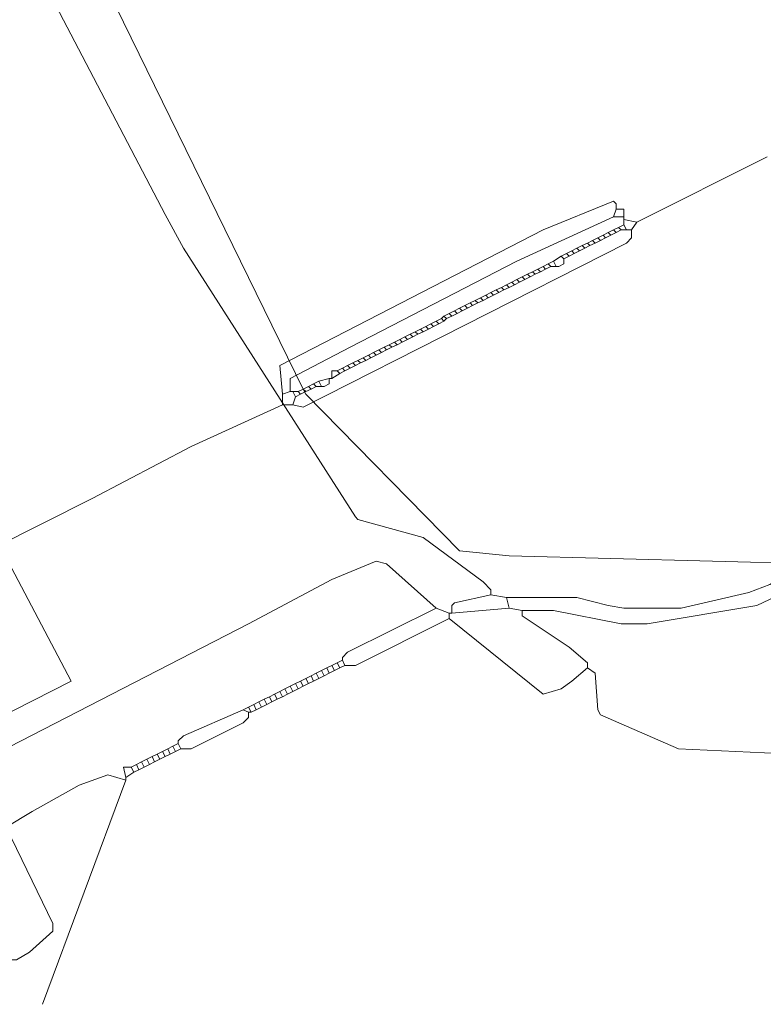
# Model space of a CAD drawing. Header units: metres. Extents: x 45249 to 48959, y 371564 to 373092.
# Tile 6 of 31: x 45459 to 45479, y 371927 to 371954. Entities that reach past the tile are written whole.
import ezdxf
from ezdxf.lldxf.tags import DXFTag

# ---------------------------------------------------------------- set-up
doc = ezdxf.new("R2010")
doc.units = ezdxf.units.M
doc.header["$MEASUREMENT"] = 0
doc.layers.add('B-WE-KL-DATA-DELTA', color=254, linetype='KL-DATA-N', lineweight=15)
doc.layers.add('B-WE-KL-ET_LS-G', color=254, linetype='KL-LS-N', lineweight=15)
doc.styles.get("Standard").update_dxf_attribs({"font": 'arial.ttf'})
tags = doc.linetypes.add('KL-DATA-N', pattern='A,4,-1,[101,NLCS.SHX,S=0.5,R=0,X=0,Y=0],-1,4,-1,["D",Standard,S=1,R=0,X=-0.25,Y=-0.5],-1.5', length=12.5).pattern_tags.tags
tags[18] = DXFTag(74, 10)
tags = doc.linetypes.add('KL-LS-N', pattern='A,4,-1,[103,NLCS.SHX,S=0.75,R=0,X=0,Y=0],-1,4,-1,["L",Standard,S=1,R=0,X=0,Y=-0.5],-2', length=13).pattern_tags.tags
tags[18] = DXFTag(74, 10)

msp = doc.modelspace()

# ---------------------------------------------------------------- linework, layer by layer
at = {"layer": 'B-WE-KL-DATA-DELTA', "color": 3, "lineweight": 0}
for points in [[(45479.179, 371950.25), (45475.607, 371948.464)], [(45479.179, 371950.25), (45475.607, 371948.464)], [(45475.036, 371948.821), (45475.036, 371948.964), (45474.964, 371949.036), (45473.036, 371948.25), (45465.821, 371944.536), (45465.893, 371943.75)], [(45475.036, 371948.821), (45475.036, 371948.964), (45474.964, 371949.036), (45473.036, 371948.25), (45465.821, 371944.536), (45465.893, 371943.75)], [(45475.036, 371948.821), (45474.964, 371948.607)], [(45475.036, 371948.821), (45474.964, 371948.607)], [(45475.036, 371948.821), (45475.25, 371948.821), (45475.25, 371948.607)], [(45475.036, 371948.821), (45475.25, 371948.821), (45475.25, 371948.607)], [(45474.964, 371948.607), (45472.321, 371947.393), (45467.75, 371945.036), (45466.107, 371944.179), (45466.107, 371943.821)], [(45474.964, 371948.607), (45472.321, 371947.393), (45467.75, 371945.036), (45466.107, 371944.179), (45466.107, 371943.821)], [(45474.964, 371948.607), (45475.25, 371948.607)], [(45474.964, 371948.607), (45475.25, 371948.607)], [(45475.25, 371948.607), (45475.25, 371948.536)], [(45475.25, 371948.607), (45475.25, 371948.536)], [(45475.25, 371948.536), (45475.607, 371948.464)], [(45475.25, 371948.536), (45475.25, 371948.393)], [(45475.25, 371948.536), (45475.607, 371948.464)], [(45475.25, 371948.536), (45475.25, 371948.393)], [(45475.107, 371948.321), (45474.964, 371948.25)], [(45475.107, 371948.321), (45474.964, 371948.25)], [(45475.25, 371948.393), (45475.107, 371948.321)], [(45475.25, 371948.393), (45475.107, 371948.321)], [(45475.107, 371948.321), (45475.179, 371948.25)], [(45475.107, 371948.321), (45475.179, 371948.25)], [(45475.25, 371948.393), (45475.321, 371948.25)], [(45475.25, 371948.393), (45475.321, 371948.25)], [(45475.607, 371948.464), (45475.464, 371948.25)], [(45475.607, 371948.464), (45475.464, 371948.25)], [(45475.464, 371948.25), (45475.464, 371948.036), (45475.321, 371947.893), (45466.464, 371943.393), (45466.179, 371943.464)], [(45475.464, 371948.25), (45475.464, 371948.036), (45475.321, 371947.893), (45466.464, 371943.393), (45466.179, 371943.464)], [(45474.536, 371948.036), (45474.393, 371947.964)], [(45474.536, 371948.036), (45474.393, 371947.964)], [(45474.679, 371948.107), (45474.536, 371948.036)], [(45474.679, 371948.107), (45474.536, 371948.036)], [(45474.536, 371948.036), (45474.607, 371947.964)], [(45474.536, 371948.036), (45474.607, 371947.964)], [(45474.75, 371948.036), (45474.607, 371947.964)], [(45474.75, 371948.036), (45474.607, 371947.964)], [(45474.821, 371948.179), (45474.679, 371948.107)], [(45474.821, 371948.179), (45474.679, 371948.107)], [(45474.679, 371948.107), (45474.75, 371948.036)], [(45474.679, 371948.107), (45474.75, 371948.036)], [(45474.893, 371948.107), (45474.75, 371948.036)], [(45474.893, 371948.107), (45474.75, 371948.036)], [(45474.964, 371948.25), (45474.821, 371948.179)], [(45474.964, 371948.25), (45474.821, 371948.179)], [(45474.821, 371948.179), (45474.893, 371948.107)], [(45474.821, 371948.179), (45474.893, 371948.107)], [(45475.036, 371948.179), (45474.893, 371948.107)], [(45475.036, 371948.179), (45474.893, 371948.107)], [(45474.964, 371948.25), (45475.036, 371948.179)], [(45474.964, 371948.25), (45475.036, 371948.179)], [(45475.179, 371948.25), (45475.036, 371948.179)], [(45475.179, 371948.25), (45475.036, 371948.179)], [(45475.179, 371948.25), (45475.321, 371948.25)], [(45475.179, 371948.25), (45475.321, 371948.25)], [(45475.321, 371948.25), (45475.464, 371948.25)], [(45475.321, 371948.25), (45475.464, 371948.25)], [(45473.964, 371947.75), (45473.821, 371947.679)], [(45473.964, 371947.75), (45473.821, 371947.679)], [(45474.107, 371947.821), (45473.964, 371947.75)], [(45474.107, 371947.821), (45473.964, 371947.75)], [(45473.964, 371947.75), (45474.036, 371947.679)], [(45473.964, 371947.75), (45474.036, 371947.679)], [(45474.179, 371947.75), (45474.036, 371947.679)], [(45474.179, 371947.75), (45474.036, 371947.679)], [(45474.25, 371947.893), (45474.107, 371947.821)], [(45474.25, 371947.893), (45474.107, 371947.821)], [(45474.107, 371947.821), (45474.179, 371947.75)], [(45474.107, 371947.821), (45474.179, 371947.75)], [(45474.321, 371947.821), (45474.179, 371947.75)], [(45474.321, 371947.821), (45474.179, 371947.75)], [(45474.393, 371947.964), (45474.25, 371947.893)], [(45474.393, 371947.964), (45474.25, 371947.893)], [(45474.25, 371947.893), (45474.321, 371947.821)], [(45474.25, 371947.893), (45474.321, 371947.821)], [(45474.464, 371947.893), (45474.321, 371947.821)], [(45474.464, 371947.893), (45474.321, 371947.821)], [(45474.393, 371947.964), (45474.464, 371947.893)], [(45474.393, 371947.964), (45474.464, 371947.893)], [(45474.607, 371947.964), (45474.464, 371947.893)], [(45474.607, 371947.964), (45474.464, 371947.893)], [(45473.536, 371947.536), (45473.321, 371947.393)], [(45473.536, 371947.536), (45473.321, 371947.393)], [(45473.607, 371947.464), (45473.607, 371947.321), (45473.464, 371947.25), (45473.393, 371947.25)], [(45473.607, 371947.464), (45473.607, 371947.321), (45473.464, 371947.25), (45473.393, 371947.25)], [(45473.679, 371947.607), (45473.536, 371947.536)], [(45473.679, 371947.607), (45473.536, 371947.536)], [(45473.536, 371947.536), (45473.607, 371947.464)], [(45473.536, 371947.536), (45473.607, 371947.464)], [(45473.75, 371947.536), (45473.607, 371947.464)], [(45473.75, 371947.536), (45473.607, 371947.464)], [(45473.821, 371947.679), (45473.679, 371947.607)], [(45473.821, 371947.679), (45473.679, 371947.607)], [(45473.679, 371947.607), (45473.75, 371947.536)], [(45473.679, 371947.607), (45473.75, 371947.536)], [(45473.893, 371947.607), (45473.75, 371947.536)], [(45473.893, 371947.607), (45473.75, 371947.536)], [(45473.821, 371947.679), (45473.893, 371947.607)], [(45473.821, 371947.679), (45473.893, 371947.607)], [(45474.036, 371947.679), (45473.893, 371947.607)], [(45474.036, 371947.679), (45473.893, 371947.607)], [(45472.893, 371947.179), (45472.75, 371947.107)], [(45472.893, 371947.179), (45472.75, 371947.107)], [(45473.036, 371947.25), (45472.893, 371947.179)], [(45473.036, 371947.25), (45472.893, 371947.179)], [(45472.893, 371947.179), (45472.964, 371947.107)], [(45472.893, 371947.179), (45472.964, 371947.107)], [(45473.107, 371947.179), (45472.964, 371947.107)], [(45473.107, 371947.179), (45472.964, 371947.107)], [(45473.179, 371947.321), (45473.036, 371947.25)], [(45473.179, 371947.321), (45473.036, 371947.25)], [(45473.036, 371947.25), (45473.107, 371947.179)], [(45473.036, 371947.25), (45473.107, 371947.179)], [(45473.25, 371947.25), (45473.107, 371947.179)], [(45473.25, 371947.25), (45473.107, 371947.179)], [(45473.321, 371947.393), (45473.179, 371947.321)], [(45473.321, 371947.393), (45473.179, 371947.321)], [(45473.179, 371947.321), (45473.25, 371947.25)], [(45473.179, 371947.321), (45473.25, 371947.25)], [(45473.25, 371947.25), (45473.393, 371947.25)], [(45473.25, 371947.25), (45473.393, 371947.25)], [(45473.321, 371947.393), (45473.393, 371947.25)], [(45473.321, 371947.393), (45473.393, 371947.25)], [(45472.464, 371946.964), (45472.321, 371946.893)], [(45472.464, 371946.964), (45472.321, 371946.893)], [(45472.607, 371947.036), (45472.464, 371946.964)], [(45472.607, 371947.036), (45472.464, 371946.964)], [(45472.464, 371946.964), (45472.536, 371946.893)], [(45472.464, 371946.964), (45472.536, 371946.893)], [(45472.679, 371946.964), (45472.536, 371946.893)], [(45472.679, 371946.964), (45472.536, 371946.893)], [(45472.75, 371947.107), (45472.607, 371947.036)], [(45472.75, 371947.107), (45472.607, 371947.036)], [(45472.607, 371947.036), (45472.679, 371946.964)], [(45472.607, 371947.036), (45472.679, 371946.964)], [(45472.821, 371947.036), (45472.679, 371946.964)], [(45472.821, 371947.036), (45472.679, 371946.964)], [(45472.75, 371947.107), (45472.821, 371947.036)], [(45472.75, 371947.107), (45472.821, 371947.036)], [(45472.964, 371947.107), (45472.821, 371947.036)], [(45472.964, 371947.107), (45472.821, 371947.036)], [(45471.893, 371946.679), (45471.75, 371946.607)], [(45471.893, 371946.679), (45471.75, 371946.607)], [(45472.036, 371946.75), (45471.893, 371946.679)], [(45472.036, 371946.75), (45471.893, 371946.679)], [(45471.893, 371946.679), (45471.964, 371946.607)], [(45471.893, 371946.679), (45471.964, 371946.607)], [(45472.107, 371946.679), (45471.964, 371946.607)], [(45472.107, 371946.679), (45471.964, 371946.607)], [(45472.179, 371946.821), (45472.036, 371946.75)], [(45472.179, 371946.821), (45472.036, 371946.75)], [(45472.036, 371946.75), (45472.107, 371946.679)], [(45472.036, 371946.75), (45472.107, 371946.679)], [(45472.25, 371946.75), (45472.107, 371946.679)], [(45472.25, 371946.75), (45472.107, 371946.679)], [(45472.321, 371946.893), (45472.179, 371946.821)], [(45472.321, 371946.893), (45472.179, 371946.821)], [(45472.179, 371946.821), (45472.25, 371946.75)], [(45472.179, 371946.821), (45472.25, 371946.75)], [(45472.393, 371946.821), (45472.25, 371946.75)], [(45472.393, 371946.821), (45472.25, 371946.75)], [(45472.321, 371946.893), (45472.393, 371946.821)], [(45472.321, 371946.893), (45472.393, 371946.821)], [(45472.536, 371946.893), (45472.393, 371946.821)], [(45472.536, 371946.893), (45472.393, 371946.821)], [(45471.321, 371946.393), (45471.179, 371946.321)], [(45471.321, 371946.393), (45471.179, 371946.321)], [(45471.464, 371946.464), (45471.321, 371946.393)], [(45471.464, 371946.464), (45471.321, 371946.393)], [(45471.321, 371946.393), (45471.393, 371946.321)], [(45471.321, 371946.393), (45471.393, 371946.321)], [(45471.536, 371946.393), (45471.393, 371946.321)], [(45471.536, 371946.393), (45471.393, 371946.321)], [(45471.607, 371946.536), (45471.464, 371946.464)], [(45471.607, 371946.536), (45471.464, 371946.464)], [(45471.464, 371946.464), (45471.536, 371946.393)], [(45471.464, 371946.464), (45471.536, 371946.393)], [(45471.679, 371946.464), (45471.536, 371946.393)], [(45471.679, 371946.464), (45471.536, 371946.393)], [(45471.75, 371946.607), (45471.607, 371946.536)], [(45471.75, 371946.607), (45471.607, 371946.536)], [(45471.607, 371946.536), (45471.679, 371946.464)], [(45471.607, 371946.536), (45471.679, 371946.464)], [(45471.821, 371946.536), (45471.679, 371946.464)], [(45471.821, 371946.536), (45471.679, 371946.464)], [(45471.75, 371946.607), (45471.821, 371946.536)], [(45471.75, 371946.607), (45471.821, 371946.536)], [(45471.964, 371946.607), (45471.821, 371946.536)], [(45471.964, 371946.607), (45471.821, 371946.536)], [(45470.75, 371946.107), (45470.607, 371946.036)], [(45470.75, 371946.107), (45470.607, 371946.036)], [(45470.893, 371946.179), (45470.75, 371946.107)], [(45470.893, 371946.179), (45470.75, 371946.107)], [(45470.75, 371946.107), (45470.821, 371946.036)], [(45470.75, 371946.107), (45470.821, 371946.036)], [(45470.964, 371946.107), (45470.821, 371946.036)], [(45470.964, 371946.107), (45470.821, 371946.036)], [(45471.036, 371946.25), (45470.893, 371946.179)], [(45471.036, 371946.25), (45470.893, 371946.179)], [(45470.893, 371946.179), (45470.964, 371946.107)], [(45470.893, 371946.179), (45470.964, 371946.107)], [(45471.107, 371946.179), (45470.964, 371946.107)], [(45471.107, 371946.179), (45470.964, 371946.107)], [(45471.179, 371946.321), (45471.036, 371946.25)], [(45471.179, 371946.321), (45471.036, 371946.25)], [(45471.036, 371946.25), (45471.107, 371946.179)], [(45471.036, 371946.25), (45471.107, 371946.179)], [(45471.25, 371946.25), (45471.107, 371946.179)], [(45471.25, 371946.25), (45471.107, 371946.179)], [(45471.179, 371946.321), (45471.25, 371946.25)], [(45471.179, 371946.321), (45471.25, 371946.25)], [(45471.393, 371946.321), (45471.25, 371946.25)], [(45471.393, 371946.321), (45471.25, 371946.25)], [(45470.321, 371945.893), (45470.25, 371945.821)], [(45470.321, 371945.893), (45470.25, 371945.821)], [(45470.464, 371945.964), (45470.321, 371945.893)], [(45470.464, 371945.964), (45470.321, 371945.893)], [(45470.321, 371945.893), (45470.393, 371945.821)], [(45470.321, 371945.893), (45470.393, 371945.821)], [(45470.536, 371945.893), (45470.393, 371945.821)], [(45470.536, 371945.893), (45470.393, 371945.821)], [(45470.607, 371946.036), (45470.464, 371945.964)], [(45470.607, 371946.036), (45470.464, 371945.964)], [(45470.464, 371945.964), (45470.536, 371945.893)], [(45470.464, 371945.964), (45470.536, 371945.893)], [(45470.679, 371945.964), (45470.536, 371945.893)], [(45470.679, 371945.964), (45470.536, 371945.893)], [(45470.607, 371946.036), (45470.679, 371945.964)], [(45470.607, 371946.036), (45470.679, 371945.964)], [(45470.821, 371946.036), (45470.679, 371945.964)], [(45470.821, 371946.036), (45470.679, 371945.964)], [(45469.821, 371945.607), (45469.679, 371945.536)], [(45469.821, 371945.607), (45469.679, 371945.536)], [(45469.964, 371945.679), (45469.821, 371945.607)], [(45469.964, 371945.679), (45469.821, 371945.607)], [(45469.821, 371945.607), (45469.893, 371945.536)], [(45469.821, 371945.607), (45469.893, 371945.536)], [(45470.036, 371945.607), (45469.893, 371945.536)], [(45470.036, 371945.607), (45469.893, 371945.536)], [(45470.107, 371945.75), (45469.964, 371945.679)], [(45470.107, 371945.75), (45469.964, 371945.679)], [(45469.964, 371945.679), (45470.036, 371945.607)], [(45469.964, 371945.679), (45470.036, 371945.607)], [(45470.179, 371945.679), (45470.036, 371945.607)], [(45470.179, 371945.679), (45470.036, 371945.607)], [(45470.25, 371945.821), (45470.107, 371945.75)], [(45470.25, 371945.821), (45470.107, 371945.75)], [(45470.107, 371945.75), (45470.179, 371945.679)], [(45470.107, 371945.75), (45470.179, 371945.679)], [(45470.321, 371945.75), (45470.179, 371945.679)], [(45470.321, 371945.75), (45470.179, 371945.679)], [(45470.25, 371945.821), (45470.321, 371945.75)], [(45470.25, 371945.821), (45470.321, 371945.75)], [(45470.393, 371945.821), (45470.321, 371945.75)], [(45470.393, 371945.821), (45470.321, 371945.75)], [(45469.25, 371945.321), (45469.107, 371945.25)], [(45469.25, 371945.321), (45469.107, 371945.25)], [(45469.393, 371945.393), (45469.25, 371945.321)], [(45469.393, 371945.393), (45469.25, 371945.321)], [(45469.25, 371945.321), (45469.321, 371945.25)], [(45469.25, 371945.321), (45469.321, 371945.25)], [(45469.464, 371945.321), (45469.321, 371945.25)], [(45469.464, 371945.321), (45469.321, 371945.25)], [(45469.536, 371945.464), (45469.393, 371945.393)], [(45469.536, 371945.464), (45469.393, 371945.393)], [(45469.393, 371945.393), (45469.464, 371945.321)], [(45469.393, 371945.393), (45469.464, 371945.321)], [(45469.607, 371945.393), (45469.464, 371945.321)], [(45469.607, 371945.393), (45469.464, 371945.321)], [(45469.679, 371945.536), (45469.536, 371945.464)], [(45469.679, 371945.536), (45469.536, 371945.464)], [(45469.536, 371945.464), (45469.607, 371945.393)], [(45469.536, 371945.464), (45469.607, 371945.393)], [(45469.75, 371945.464), (45469.607, 371945.393)], [(45469.75, 371945.464), (45469.607, 371945.393)], [(45469.679, 371945.536), (45469.75, 371945.464)], [(45469.679, 371945.536), (45469.75, 371945.464)], [(45469.893, 371945.536), (45469.75, 371945.464)], [(45469.893, 371945.536), (45469.75, 371945.464)], [(45468.679, 371945.036), (45468.536, 371944.964)], [(45468.679, 371945.036), (45468.536, 371944.964)], [(45468.821, 371945.107), (45468.679, 371945.036)], [(45468.821, 371945.107), (45468.679, 371945.036)], [(45468.679, 371945.036), (45468.75, 371944.964)], [(45468.679, 371945.036), (45468.75, 371944.964)], [(45468.893, 371945.036), (45468.75, 371944.964)], [(45468.893, 371945.036), (45468.75, 371944.964)], [(45468.964, 371945.179), (45468.821, 371945.107)], [(45468.964, 371945.179), (45468.821, 371945.107)], [(45468.821, 371945.107), (45468.893, 371945.036)], [(45468.821, 371945.107), (45468.893, 371945.036)], [(45469.036, 371945.107), (45468.893, 371945.036)], [(45469.036, 371945.107), (45468.893, 371945.036)], [(45469.107, 371945.25), (45468.964, 371945.179)], [(45469.107, 371945.25), (45468.964, 371945.179)], [(45468.964, 371945.179), (45469.036, 371945.107)], [(45468.964, 371945.179), (45469.036, 371945.107)], [(45469.179, 371945.179), (45469.036, 371945.107)], [(45469.179, 371945.179), (45469.036, 371945.107)], [(45469.107, 371945.25), (45469.179, 371945.179)], [(45469.107, 371945.25), (45469.179, 371945.179)], [(45469.321, 371945.25), (45469.179, 371945.179)], [(45469.321, 371945.25), (45469.179, 371945.179)], [(45468.107, 371944.75), (45467.964, 371944.679)], [(45468.107, 371944.75), (45467.964, 371944.679)], [(45468.25, 371944.821), (45468.107, 371944.75)], [(45468.25, 371944.821), (45468.107, 371944.75)], [(45468.107, 371944.75), (45468.179, 371944.679)], [(45468.107, 371944.75), (45468.179, 371944.679)], [(45468.321, 371944.75), (45468.179, 371944.679)], [(45468.321, 371944.75), (45468.179, 371944.679)], [(45468.393, 371944.893), (45468.25, 371944.821)], [(45468.393, 371944.893), (45468.25, 371944.821)], [(45468.25, 371944.821), (45468.321, 371944.75)], [(45468.25, 371944.821), (45468.321, 371944.75)], [(45468.464, 371944.821), (45468.321, 371944.75)], [(45468.464, 371944.821), (45468.321, 371944.75)], [(45468.536, 371944.964), (45468.393, 371944.893)], [(45468.536, 371944.964), (45468.393, 371944.893)], [(45468.393, 371944.893), (45468.464, 371944.821)], [(45468.393, 371944.893), (45468.464, 371944.821)], [(45468.607, 371944.893), (45468.464, 371944.821)], [(45468.607, 371944.893), (45468.464, 371944.821)], [(45468.536, 371944.964), (45468.607, 371944.893)], [(45468.536, 371944.964), (45468.607, 371944.893)], [(45468.75, 371944.964), (45468.607, 371944.893)], [(45468.75, 371944.964), (45468.607, 371944.893)], [(45467.679, 371944.536), (45467.536, 371944.464)], [(45467.679, 371944.536), (45467.536, 371944.464)], [(45467.821, 371944.607), (45467.679, 371944.536)], [(45467.821, 371944.607), (45467.679, 371944.536)], [(45467.679, 371944.536), (45467.75, 371944.464)], [(45467.679, 371944.536), (45467.75, 371944.464)], [(45467.893, 371944.536), (45467.75, 371944.464)], [(45467.893, 371944.536), (45467.75, 371944.464)], [(45467.964, 371944.679), (45467.821, 371944.607)], [(45467.964, 371944.679), (45467.821, 371944.607)], [(45467.821, 371944.607), (45467.893, 371944.536)], [(45467.821, 371944.607), (45467.893, 371944.536)], [(45468.036, 371944.607), (45467.893, 371944.536)], [(45468.036, 371944.607), (45467.893, 371944.536)], [(45467.964, 371944.679), (45468.036, 371944.607)], [(45467.964, 371944.679), (45468.036, 371944.607)], [(45468.179, 371944.679), (45468.036, 371944.607)], [(45468.179, 371944.679), (45468.036, 371944.607)], [(45467.393, 371944.393), (45467.25, 371944.393), (45467.25, 371944.179)], [(45467.393, 371944.393), (45467.25, 371944.393), (45467.25, 371944.179)], [(45467.464, 371944.321), (45467.25, 371944.179)], [(45467.464, 371944.321), (45467.25, 371944.179)], [(45467.536, 371944.464), (45467.393, 371944.393)], [(45467.536, 371944.464), (45467.393, 371944.393)], [(45467.393, 371944.393), (45467.464, 371944.321)], [(45467.393, 371944.393), (45467.464, 371944.321)], [(45467.607, 371944.393), (45467.464, 371944.321)], [(45467.607, 371944.393), (45467.464, 371944.321)], [(45467.536, 371944.464), (45467.607, 371944.393)], [(45467.536, 371944.464), (45467.607, 371944.393)], [(45467.75, 371944.464), (45467.607, 371944.393)], [(45467.75, 371944.464), (45467.607, 371944.393)], [(45466.607, 371943.964), (45466.464, 371943.893)], [(45466.607, 371943.964), (45466.464, 371943.893)], [(45466.75, 371944.036), (45466.607, 371943.964)], [(45466.75, 371944.036), (45466.607, 371943.964)], [(45466.607, 371943.964), (45466.679, 371943.893)], [(45466.607, 371943.964), (45466.679, 371943.893)], [(45466.821, 371943.964), (45466.679, 371943.893)], [(45466.821, 371943.964), (45466.679, 371943.893)], [(45466.893, 371944.107), (45466.75, 371944.036)], [(45466.893, 371944.107), (45466.75, 371944.036)], [(45466.75, 371944.036), (45466.821, 371943.964)], [(45466.75, 371944.036), (45466.821, 371943.964)], [(45466.821, 371943.964), (45466.964, 371943.964)], [(45466.821, 371943.964), (45466.964, 371943.964)], [(45467.179, 371944.179), (45466.893, 371944.107)], [(45467.179, 371944.179), (45466.893, 371944.107)], [(45466.893, 371944.107), (45466.964, 371943.964)], [(45466.893, 371944.107), (45466.964, 371943.964)], [(45467.179, 371944.179), (45467.179, 371944.036), (45467.036, 371943.964), (45466.964, 371943.964)], [(45467.179, 371944.179), (45467.179, 371944.036), (45467.036, 371943.964), (45466.964, 371943.964)], [(45467.179, 371944.179), (45467.25, 371944.179)], [(45467.179, 371944.179), (45467.25, 371944.179)], [(45466.107, 371943.821), (45465.893, 371943.75)], [(45466.107, 371943.821), (45465.893, 371943.75)], [(45465.893, 371943.75), (45465.893, 371943.464)], [(45465.893, 371943.75), (45465.893, 371943.464)], [(45466.107, 371943.821), (45466.179, 371943.821)], [(45466.107, 371943.821), (45466.179, 371943.821)], [(45466.179, 371943.821), (45466.321, 371943.821)], [(45466.179, 371943.821), (45466.25, 371943.679)], [(45466.179, 371943.821), (45466.321, 371943.821)], [(45466.179, 371943.821), (45466.25, 371943.679)], [(45466.25, 371943.679), (45466.179, 371943.464)], [(45466.25, 371943.679), (45466.179, 371943.464)], [(45466.393, 371943.75), (45466.25, 371943.679)], [(45466.393, 371943.75), (45466.25, 371943.679)], [(45466.464, 371943.893), (45466.321, 371943.821)], [(45466.464, 371943.893), (45466.321, 371943.821)], [(45466.321, 371943.821), (45466.393, 371943.75)], [(45466.321, 371943.821), (45466.393, 371943.75)], [(45466.536, 371943.821), (45466.393, 371943.75)], [(45466.536, 371943.821), (45466.393, 371943.75)], [(45466.464, 371943.893), (45466.536, 371943.821)], [(45466.464, 371943.893), (45466.536, 371943.821)], [(45466.679, 371943.893), (45466.536, 371943.821)], [(45466.679, 371943.893), (45466.536, 371943.821)], [(45465.893, 371943.464), (45463.393, 371942.321), (45460.679, 371940.893), (45457.964, 371939.536)], [(45465.893, 371943.464), (45463.393, 371942.321), (45460.679, 371940.893), (45457.964, 371939.536)], [(45465.893, 371943.464), (45466.179, 371943.464)], [(45465.893, 371943.464), (45466.179, 371943.464)]]:
    msp.add_lwpolyline(points, dxfattribs=at)
at = {"layer": 'B-WE-KL-ET_LS-G', "color": 1, "lineweight": 0}
for points in [[(45488.036, 371938.179), (45486.179, 371941.607), (45485.25, 371941.321), (45484.25, 371940.821), (45480.464, 371939.107), (45472.107, 371939.321), (45470.75, 371939.464), (45466.536, 371943.75), (45466.464, 371943.893), (45459.821, 371957.464), (45458.536, 371959.964), (45447.679, 371978.821), (45447.464, 371979.321), (45443.25, 371992.179), (45443.107, 371992.464), (45431.607, 372014.964), (45431.107, 372015.821), (45419.893, 372031.393), (45409.179, 372048.679), (45408.679, 372049.393), (45400.25, 372062.25), (45399.393, 372063.464), (45386.393, 372082.393)], [(45488.036, 371938.179), (45486.179, 371941.607), (45485.25, 371941.321), (45484.25, 371940.821), (45480.464, 371939.107), (45472.107, 371939.321), (45470.75, 371939.464), (45466.536, 371943.75), (45466.464, 371943.893), (45459.821, 371957.464), (45458.536, 371959.964), (45447.679, 371978.821), (45447.464, 371979.321), (45443.25, 371992.179), (45443.107, 371992.464), (45431.607, 372014.964), (45431.107, 372015.821), (45419.893, 372031.393), (45409.179, 372048.679), (45408.679, 372049.393), (45400.25, 372062.25), (45399.393, 372063.464), (45386.393, 372082.393)], [(45471.607, 371938.25), (45471.607, 371938.393), (45471.393, 371938.607), (45469.75, 371939.821), (45467.964, 371940.321), (45467.893, 371940.393), (45463.179, 371947.75), (45462.679, 371948.679), (45447.393, 371977.893), (45446.107, 371980.464), (45427.607, 372019.964), (45409.75, 372045.393), (45407.536, 372048.679), (45399.821, 372060.536)], [(45471.607, 371938.25), (45471.607, 371938.393), (45471.393, 371938.607), (45469.75, 371939.821), (45467.964, 371940.321), (45467.893, 371940.393), (45463.179, 371947.75), (45462.679, 371948.679), (45447.393, 371977.893), (45446.107, 371980.464), (45427.607, 372019.964), (45409.75, 372045.393), (45407.536, 372048.679), (45399.821, 372060.536)], [(45456.964, 371931.25), (45455.893, 371933.75), (45460.107, 371935.893), (45454.75, 371946.036), (45451.607, 371952.321), (45450.607, 371952.464), (45449.607, 371953.393), (45443.393, 371950.393), (45443.393, 371949.536)], [(45456.964, 371931.25), (45455.893, 371933.75), (45460.107, 371935.893), (45454.75, 371946.036), (45451.607, 371952.321), (45450.607, 371952.464), (45449.607, 371953.393), (45443.393, 371950.393), (45443.393, 371949.536)], [(45470.107, 371937.893), (45468.75, 371939.107), (45468.464, 371939.179), (45467.25, 371938.679), (45464.964, 371937.464), (45457.464, 371933.607), (45458.179, 371931.893)], [(45470.107, 371937.893), (45468.75, 371939.107), (45468.464, 371939.179), (45467.25, 371938.679), (45464.964, 371937.464), (45457.464, 371933.607), (45458.179, 371931.893)], [(45480.393, 371938.964), (45480.036, 371938.964), (45479.679, 371938.821), (45479.25, 371938.536), (45478.679, 371938.321), (45476.821, 371937.893), (45475.25, 371937.893), (45474.821, 371937.964), (45473.964, 371938.179), (45472.036, 371938.179)], [(45480.393, 371938.964), (45480.036, 371938.964), (45479.679, 371938.821), (45479.25, 371938.536), (45478.679, 371938.321), (45476.821, 371937.893), (45475.25, 371937.893), (45474.821, 371937.964), (45473.964, 371938.179), (45472.036, 371938.179)], [(45480.464, 371938.893), (45480.25, 371938.607), (45480.107, 371938.536), (45478.893, 371937.964), (45475.893, 371937.464), (45475.179, 371937.464), (45473.321, 371937.821), (45472.464, 371937.821)], [(45480.464, 371938.893), (45480.25, 371938.607), (45480.107, 371938.536), (45478.893, 371937.964), (45475.893, 371937.464), (45475.179, 371937.464), (45473.321, 371937.821), (45472.464, 371937.821)], [(45471.607, 371938.25), (45470.607, 371938.036), (45470.536, 371937.964), (45470.536, 371937.75)], [(45471.607, 371938.25), (45470.607, 371938.036), (45470.536, 371937.964), (45470.536, 371937.75)], [(45471.607, 371938.25), (45472.036, 371938.179)], [(45471.607, 371938.25), (45472.036, 371938.179)], [(45472.036, 371938.179), (45472.107, 371937.893)], [(45472.036, 371938.179), (45472.107, 371937.893)], [(45470.107, 371937.893), (45467.679, 371936.679), (45467.536, 371936.536), (45467.536, 371936.464)], [(45470.107, 371937.893), (45467.679, 371936.679), (45467.536, 371936.536), (45467.536, 371936.464)], [(45470.107, 371937.893), (45470.464, 371937.75)], [(45470.107, 371937.893), (45470.464, 371937.75)], [(45470.464, 371937.75), (45470.536, 371937.75)], [(45470.464, 371937.75), (45470.464, 371937.607)], [(45470.464, 371937.75), (45470.536, 371937.75)], [(45470.464, 371937.75), (45470.464, 371937.607)], [(45472.107, 371937.893), (45470.536, 371937.75)], [(45472.107, 371937.893), (45470.536, 371937.75)], [(45472.107, 371937.893), (45472.464, 371937.821)], [(45472.107, 371937.893), (45472.464, 371937.821)], [(45472.464, 371937.821), (45472.464, 371937.679), (45473.75, 371936.821), (45474.25, 371936.393), (45474.25, 371936.25)], [(45472.464, 371937.821), (45472.464, 371937.679), (45473.75, 371936.821), (45474.25, 371936.393), (45474.25, 371936.25)], [(45470.464, 371937.607), (45467.893, 371936.321), (45467.607, 371936.321)], [(45470.464, 371937.607), (45467.893, 371936.321), (45467.607, 371936.321)], [(45470.464, 371937.607), (45473.036, 371935.536), (45473.536, 371935.679), (45473.821, 371935.893), (45474.25, 371936.25)], [(45470.464, 371937.607), (45473.036, 371935.536), (45473.536, 371935.679), (45473.821, 371935.893), (45474.25, 371936.25)], [(45467.393, 371936.393), (45467.25, 371936.321)], [(45467.393, 371936.393), (45467.25, 371936.321)], [(45467.536, 371936.464), (45467.393, 371936.393)], [(45467.536, 371936.464), (45467.393, 371936.393)], [(45467.393, 371936.393), (45467.464, 371936.25)], [(45467.393, 371936.393), (45467.464, 371936.25)], [(45467.536, 371936.464), (45467.607, 371936.321)], [(45467.536, 371936.464), (45467.607, 371936.321)], [(45466.964, 371936.179), (45466.821, 371936.107)], [(45466.964, 371936.179), (45466.821, 371936.107)], [(45467.107, 371936.25), (45466.964, 371936.179)], [(45467.107, 371936.25), (45466.964, 371936.179)], [(45466.964, 371936.179), (45467.036, 371936.036)], [(45466.964, 371936.179), (45467.036, 371936.036)], [(45467.25, 371936.321), (45467.107, 371936.25)], [(45467.25, 371936.321), (45467.107, 371936.25)], [(45467.107, 371936.25), (45467.179, 371936.107)], [(45467.107, 371936.25), (45467.179, 371936.107)], [(45467.321, 371936.179), (45467.179, 371936.107)], [(45467.321, 371936.179), (45467.179, 371936.107)], [(45467.25, 371936.321), (45467.321, 371936.179)], [(45467.25, 371936.321), (45467.321, 371936.179)], [(45467.464, 371936.25), (45467.321, 371936.179)], [(45467.464, 371936.25), (45467.321, 371936.179)], [(45467.607, 371936.321), (45467.464, 371936.25)], [(45467.607, 371936.321), (45467.464, 371936.25)], [(45474.25, 371936.25), (45474.464, 371936.107), (45474.536, 371935.107), (45474.607, 371934.964), (45476.75, 371934.036), (45479.893, 371933.893), (45482.679, 371933.893), (45488.393, 371935.607), (45488.679, 371935.75), (45489.036, 371935.821)], [(45474.25, 371936.25), (45474.464, 371936.107), (45474.536, 371935.107), (45474.607, 371934.964), (45476.75, 371934.036), (45479.893, 371933.893), (45482.679, 371933.893), (45488.393, 371935.607), (45488.679, 371935.75), (45489.036, 371935.821)], [(45466.393, 371935.893), (45466.25, 371935.821)], [(45466.393, 371935.893), (45466.25, 371935.821)], [(45466.536, 371935.964), (45466.393, 371935.893)], [(45466.536, 371935.964), (45466.393, 371935.893)], [(45466.393, 371935.893), (45466.464, 371935.75)], [(45466.393, 371935.893), (45466.464, 371935.75)], [(45466.679, 371936.036), (45466.536, 371935.964)], [(45466.679, 371936.036), (45466.536, 371935.964)], [(45466.536, 371935.964), (45466.607, 371935.821)], [(45466.536, 371935.964), (45466.607, 371935.821)], [(45466.75, 371935.893), (45466.607, 371935.821)], [(45466.75, 371935.893), (45466.607, 371935.821)], [(45466.821, 371936.107), (45466.679, 371936.036)], [(45466.821, 371936.107), (45466.679, 371936.036)], [(45466.679, 371936.036), (45466.75, 371935.893)], [(45466.679, 371936.036), (45466.75, 371935.893)], [(45466.893, 371935.964), (45466.75, 371935.893)], [(45466.893, 371935.964), (45466.75, 371935.893)], [(45466.821, 371936.107), (45466.893, 371935.964)], [(45466.821, 371936.107), (45466.893, 371935.964)], [(45467.036, 371936.036), (45466.893, 371935.964)], [(45467.036, 371936.036), (45466.893, 371935.964)], [(45467.179, 371936.107), (45467.036, 371936.036)], [(45467.179, 371936.107), (45467.036, 371936.036)], [(45465.821, 371935.607), (45465.679, 371935.536)], [(45465.821, 371935.607), (45465.679, 371935.536)], [(45465.964, 371935.679), (45465.821, 371935.607)], [(45465.964, 371935.679), (45465.821, 371935.607)], [(45465.821, 371935.607), (45465.893, 371935.464)], [(45465.821, 371935.607), (45465.893, 371935.464)], [(45466.107, 371935.75), (45465.964, 371935.679)], [(45466.107, 371935.75), (45465.964, 371935.679)], [(45465.964, 371935.679), (45466.036, 371935.536)], [(45465.964, 371935.679), (45466.036, 371935.536)], [(45466.179, 371935.607), (45466.036, 371935.536)], [(45466.179, 371935.607), (45466.036, 371935.536)], [(45466.25, 371935.821), (45466.107, 371935.75)], [(45466.25, 371935.821), (45466.107, 371935.75)], [(45466.107, 371935.75), (45466.179, 371935.607)], [(45466.107, 371935.75), (45466.179, 371935.607)], [(45466.321, 371935.679), (45466.179, 371935.607)], [(45466.321, 371935.679), (45466.179, 371935.607)], [(45466.25, 371935.821), (45466.321, 371935.679)], [(45466.25, 371935.821), (45466.321, 371935.679)], [(45466.464, 371935.75), (45466.321, 371935.679)], [(45466.464, 371935.75), (45466.321, 371935.679)], [(45466.607, 371935.821), (45466.464, 371935.75)], [(45466.607, 371935.821), (45466.464, 371935.75)], [(45465.25, 371935.321), (45465.107, 371935.25)], [(45465.25, 371935.321), (45465.107, 371935.25)], [(45465.393, 371935.393), (45465.25, 371935.321)], [(45465.393, 371935.393), (45465.25, 371935.321)], [(45465.25, 371935.321), (45465.321, 371935.179)], [(45465.25, 371935.321), (45465.321, 371935.179)], [(45465.536, 371935.464), (45465.393, 371935.393)], [(45465.536, 371935.464), (45465.393, 371935.393)], [(45465.393, 371935.393), (45465.464, 371935.25)], [(45465.393, 371935.393), (45465.464, 371935.25)], [(45465.607, 371935.321), (45465.464, 371935.25)], [(45465.607, 371935.321), (45465.464, 371935.25)], [(45465.679, 371935.536), (45465.536, 371935.464)], [(45465.679, 371935.536), (45465.536, 371935.464)], [(45465.536, 371935.464), (45465.607, 371935.321)], [(45465.536, 371935.464), (45465.607, 371935.321)], [(45465.75, 371935.393), (45465.607, 371935.321)], [(45465.75, 371935.393), (45465.607, 371935.321)], [(45465.679, 371935.536), (45465.75, 371935.393)], [(45465.679, 371935.536), (45465.75, 371935.393)], [(45465.893, 371935.464), (45465.75, 371935.393)], [(45465.893, 371935.464), (45465.75, 371935.393)], [(45466.036, 371935.536), (45465.893, 371935.464)], [(45466.036, 371935.536), (45465.893, 371935.464)], [(45464.821, 371935.107), (45463.179, 371934.393), (45463.036, 371934.25), (45463.036, 371934.179)], [(45464.821, 371935.107), (45463.179, 371934.393), (45463.036, 371934.25), (45463.036, 371934.179)], [(45464.964, 371935.036), (45464.964, 371934.893), (45464.821, 371934.75), (45463.393, 371934.036), (45463.107, 371934.036)], [(45464.964, 371935.036), (45464.964, 371934.893), (45464.821, 371934.75), (45463.393, 371934.036), (45463.107, 371934.036)], [(45464.964, 371935.179), (45464.821, 371935.107)], [(45464.964, 371935.179), (45464.821, 371935.107)], [(45464.821, 371935.107), (45464.964, 371935.036)], [(45464.821, 371935.107), (45464.964, 371935.036)], [(45465.107, 371935.25), (45464.964, 371935.179)], [(45465.107, 371935.25), (45464.964, 371935.179)], [(45464.964, 371935.179), (45465.036, 371935.036)], [(45464.964, 371935.179), (45465.036, 371935.036)], [(45464.964, 371935.036), (45465.036, 371935.036)], [(45464.964, 371935.036), (45465.036, 371935.036)], [(45465.179, 371935.107), (45465.036, 371935.036)], [(45465.179, 371935.107), (45465.036, 371935.036)], [(45465.107, 371935.25), (45465.179, 371935.107)], [(45465.107, 371935.25), (45465.179, 371935.107)], [(45465.321, 371935.179), (45465.179, 371935.107)], [(45465.321, 371935.179), (45465.179, 371935.107)], [(45465.464, 371935.25), (45465.321, 371935.179)], [(45465.464, 371935.25), (45465.321, 371935.179)], [(45462.607, 371933.964), (45462.464, 371933.893)], [(45462.607, 371933.964), (45462.464, 371933.893)], [(45462.75, 371934.036), (45462.607, 371933.964)], [(45462.75, 371934.036), (45462.607, 371933.964)], [(45462.607, 371933.964), (45462.679, 371933.821)], [(45462.607, 371933.964), (45462.679, 371933.821)], [(45462.893, 371934.107), (45462.75, 371934.036)], [(45462.893, 371934.107), (45462.75, 371934.036)], [(45462.75, 371934.036), (45462.821, 371933.893)], [(45462.75, 371934.036), (45462.821, 371933.893)], [(45462.964, 371933.964), (45462.821, 371933.893)], [(45462.964, 371933.964), (45462.821, 371933.893)], [(45463.036, 371934.179), (45462.893, 371934.107)], [(45463.036, 371934.179), (45462.893, 371934.107)], [(45462.893, 371934.107), (45462.964, 371933.964)], [(45462.893, 371934.107), (45462.964, 371933.964)], [(45463.107, 371934.036), (45462.964, 371933.964)], [(45463.107, 371934.036), (45462.964, 371933.964)], [(45463.036, 371934.179), (45463.107, 371934.036)], [(45463.036, 371934.179), (45463.107, 371934.036)], [(45462.179, 371933.75), (45462.036, 371933.679)], [(45462.179, 371933.75), (45462.036, 371933.679)], [(45462.321, 371933.821), (45462.179, 371933.75)], [(45462.321, 371933.821), (45462.179, 371933.75)], [(45462.179, 371933.75), (45462.25, 371933.607)], [(45462.179, 371933.75), (45462.25, 371933.607)], [(45462.464, 371933.893), (45462.321, 371933.821)], [(45462.464, 371933.893), (45462.321, 371933.821)], [(45462.321, 371933.821), (45462.393, 371933.679)], [(45462.321, 371933.821), (45462.393, 371933.679)], [(45462.536, 371933.75), (45462.393, 371933.679)], [(45462.536, 371933.75), (45462.393, 371933.679)], [(45462.464, 371933.893), (45462.536, 371933.75)], [(45462.464, 371933.893), (45462.536, 371933.75)], [(45462.679, 371933.821), (45462.536, 371933.75)], [(45462.679, 371933.821), (45462.536, 371933.75)], [(45462.821, 371933.893), (45462.679, 371933.821)], [(45462.821, 371933.893), (45462.679, 371933.821)], [(45461.75, 371933.536), (45461.536, 371933.536), (45461.607, 371933.25)], [(45461.75, 371933.536), (45461.536, 371933.536), (45461.607, 371933.25)], [(45461.893, 371933.607), (45461.75, 371933.536)], [(45461.893, 371933.607), (45461.75, 371933.536)], [(45461.75, 371933.536), (45461.821, 371933.393)], [(45461.75, 371933.536), (45461.821, 371933.393)], [(45461.964, 371933.464), (45461.821, 371933.393)], [(45461.964, 371933.464), (45461.821, 371933.393)], [(45462.036, 371933.679), (45461.893, 371933.607)], [(45462.036, 371933.679), (45461.893, 371933.607)], [(45461.893, 371933.607), (45461.964, 371933.464)], [(45461.893, 371933.607), (45461.964, 371933.464)], [(45462.107, 371933.536), (45461.964, 371933.464)], [(45462.107, 371933.536), (45461.964, 371933.464)], [(45462.036, 371933.679), (45462.107, 371933.536)], [(45462.036, 371933.679), (45462.107, 371933.536)], [(45462.25, 371933.607), (45462.107, 371933.536)], [(45462.25, 371933.607), (45462.107, 371933.536)], [(45462.393, 371933.679), (45462.25, 371933.607)], [(45462.393, 371933.679), (45462.25, 371933.607)], [(45461.607, 371933.179), (45461.107, 371933.321), (45460.321, 371933.036), (45459.036, 371932.321), (45458.321, 371931.893)], [(45461.607, 371933.179), (45461.107, 371933.321), (45460.321, 371933.036), (45459.036, 371932.321), (45458.321, 371931.893)], [(45461.607, 371933.179), (45459.321, 371927.036)], [(45461.607, 371933.179), (45459.321, 371927.036)], [(45461.821, 371933.393), (45461.607, 371933.25)], [(45461.821, 371933.393), (45461.607, 371933.25)], [(45461.607, 371933.25), (45461.607, 371933.179)], [(45461.607, 371933.25), (45461.607, 371933.179)], [(45458.321, 371931.893), (45459.607, 371929.25), (45459.607, 371929.036), (45458.964, 371928.464), (45458.607, 371928.25), (45458.464, 371928.25)], [(45458.321, 371931.893), (45459.607, 371929.25), (45459.607, 371929.036), (45458.964, 371928.464), (45458.607, 371928.25), (45458.464, 371928.25)]]:
    msp.add_lwpolyline(points, dxfattribs=at)

doc.saveas('drawing.dxf')
